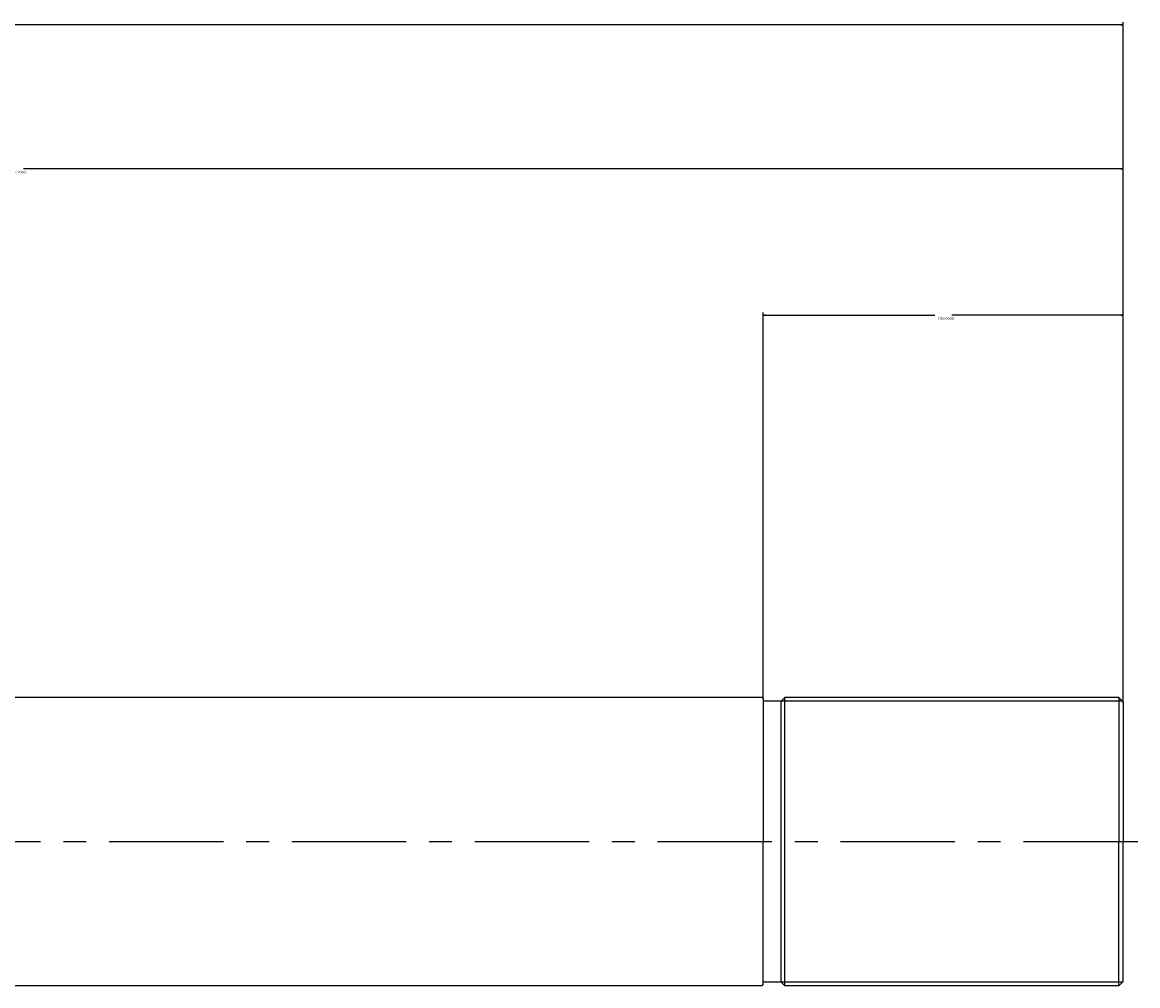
# Model space of a CAD drawing. Extents: x -481 to 810, y 57 to 381.
# Tile 7 of 7: x 500 to 810, y 113 to 381. Entities that reach past the tile are written whole.
import ezdxf

# ---------------------------------------------------------------- set-up
doc = ezdxf.new("R2010")
doc.units = 0
doc.header["$PDMODE"] = 3
doc.header["$PDSIZE"] = 2
doc.linetypes.add('CENTER', pattern=[50.8, 31.75, -6.35, 6.35, -6.35])
doc.layers.get('0').update_dxf_attribs({"linetype": 'CONTINUOUS'})
doc.layers.get('DEFPOINTS').update_dxf_attribs({"linetype": 'CONTINUOUS'})
doc.layers.add('図形', color=7, linetype='CONTINUOUS')
doc.layers.add('寸法_文字', color=3, linetype='CONTINUOUS')
doc.styles.add('DIMENSION', font='isocp.shx', dxfattribs={"bigfont": 'bigfont.shx'})
doc.dimstyles.get("Standard").update_dxf_attribs({"dimtxt": 0.18, "dimasz": 0.18, "dimexe": 0.18, "dimexo": 0.0625, "dimgap": 0.09, "dimtad": 0, "dimtih": 1, "dimtoh": 1, "dimzin": 0, "dimcen": 0.09, "dimazin": 3, "dimtfac": 1, "dimtofl": 0, "dimtmove": 0, "dimatfit": 3})

# ---------------------------------------------------------------- blocks, each defined once
blk = doc.blocks.new('_OPEN30')
at = {"color": 0, "linetype": 'BYBLOCK'}
for p, q in [((-1, 0.27), (0, 0)), ((0, 0), (-1, -0.27)), ((0, 0), (-1, 0))]:
    blk.add_line(p, q, dxfattribs=at)
blk = doc.blocks.new('*D21')
at = {"layer": 'DEFPOINTS', "color": 0}
for p in [(805.74, 340), (190.04, 193.15), (805.74, 191.45)]:
    blk.add_point(p, dxfattribs=at)
at = {"layer": '寸法_文字', "color": 0}
for p, q in [((190.04, 193.4), (190.04, 340.72)), ((190.76, 340), (495.55, 340)), ((805.02, 340), (500.23, 340)), ((805.74, 191.7), (805.74, 340.72))]:
    blk.add_line(p, q, dxfattribs=at)
at = {"layer": '寸法_文字', "color": 0, "xscale": 0.72, "yscale": 0.72, "zscale": 0.72, "rotation": 180}
blk.add_blockref('_OPEN30', (190.04, 340), dxfattribs=at)
at = {"layer": '寸法_文字', "color": 0, "xscale": 0.72, "yscale": 0.72, "zscale": 0.72}
blk.add_blockref('_OPEN30', (805.74, 340), dxfattribs=at)
at = {"layer": '寸法_文字', "color": 0, "style": 'DIMENSION'}
blk.add_text('(615.7000)', height=0.72, dxfattribs=at).set_placement((496.45, 338.73))
blk = doc.blocks.new('*D22')
at = {"layer": 'DEFPOINTS', "color": 0}
for p in [(-356.96, 380), (805.74, 191.45), (-356.96, 175.65)]:
    blk.add_point(p, dxfattribs=at)
at = {"layer": '寸法_文字', "color": 0}
for p, q in [((-356.96, 175.9), (-356.96, 380.72)), ((-356.24, 380), (222.16, 380)), ((805.02, 380), (226.62, 380)), ((805.74, 191.7), (805.74, 380.72))]:
    blk.add_line(p, q, dxfattribs=at)
at = {"layer": '寸法_文字', "color": 0, "xscale": 0.72, "yscale": 0.72, "zscale": 0.72, "rotation": 180}
blk.add_blockref('_OPEN30', (-356.96, 380), dxfattribs=at)
at = {"layer": '寸法_文字', "color": 0, "xscale": 0.72, "yscale": 0.72, "zscale": 0.72}
blk.add_blockref('_OPEN30', (805.74, 380), dxfattribs=at)
at = {"layer": '寸法_文字', "color": 0, "style": 'DIMENSION'}
blk.add_text('1162.7000', height=0.72, dxfattribs=at).set_placement((222.95, 378.73))
blk = doc.blocks.new('*D29')
at = {"layer": 'DEFPOINTS', "color": 0}
for p in [(705.74, 299.37), (705.74, 192.85), (805.74, 191.45)]:
    blk.add_point(p, dxfattribs=at)
at = {"layer": '寸法_文字', "color": 0}
for p, q in [((705.74, 193.1), (705.74, 300.09)), ((706.46, 299.37), (753.4, 299.37)), ((805.02, 299.37), (758.08, 299.37)), ((805.74, 191.7), (805.74, 300.09))]:
    blk.add_line(p, q, dxfattribs=at)
at = {"layer": '寸法_文字', "color": 0, "xscale": 0.72, "yscale": 0.72, "zscale": 0.72, "rotation": 180}
blk.add_blockref('_OPEN30', (705.74, 299.37), dxfattribs=at)
at = {"layer": '寸法_文字', "color": 0, "xscale": 0.72, "yscale": 0.72, "zscale": 0.72}
blk.add_blockref('_OPEN30', (805.74, 299.37), dxfattribs=at)
at = {"layer": '寸法_文字', "color": 0, "style": 'DIMENSION'}
blk.add_text('(100.0000)', height=0.72, dxfattribs=at).set_placement((754.3, 298.1))

msp = doc.modelspace()

# ---------------------------------------------------------------- linework, layer by layer
at = {"layer": '図形'}
for p, q in [((705.44, 193.149), (290.04, 193.149)), ((705.44, 193.149), (705.74, 192.849)), ((705.74, 192.849), (705.74, 153.149)), ((710.74, 192.149), (705.74, 192.149)), ((711.74, 193.149), (710.74, 192.149)), ((710.74, 114.149), (710.74, 192.149)), ((711.74, 113.149), (711.74, 193.149)), ((804.54, 193.149), (711.74, 193.149)), ((805.74, 191.949), (804.54, 193.149)), ((804.54, 193.149), (804.54, 153.149)), ((805.74, 191.949), (805.74, 153.149)), ((705.74, 113.449), (705.74, 153.149)), ((804.54, 113.149), (804.54, 153.149)), ((805.74, 114.349), (805.74, 153.149)), ((705.44, 113.149), (290.04, 113.149)), ((705.44, 113.149), (705.74, 113.449)), ((710.74, 114.149), (705.74, 114.149)), ((711.74, 113.149), (710.74, 114.149)), ((804.54, 113.149), (711.74, 113.149)), ((805.74, 114.349), (804.54, 113.149))]:
    msp.add_line(p, q, dxfattribs=at)
at = {"layer": '図形', "color": 3}
for p, q in [((805.54, 192.149), (710.74, 192.149)), ((805.54, 114.149), (710.74, 114.149))]:
    msp.add_line(p, q, dxfattribs=at)
at = {"layer": '図形', "color": 3, "linetype": 'CENTER'}
msp.add_line((809.74, 153.149), (-360.96, 153.149), dxfattribs=at)

# ---------------------------------------------------------------- dimensions: what is measured, and where the dimension line sits
at = {"layer": '寸法_文字'}
for base, p1, p2, override, picture, middle in [((-356.96, 380), (805.74, 191.452), (-356.96, 175.649), {"dimscale": 4, "dimblk": 'OPEN30', "dimtmove": 0, "dimtzin": 0}, '*D22', (224.39, 380)), ((805.74, 340), (190.04, 193.149), (805.74, 191.452), {"dimscale": 4, "dimpost": '(<>)', "dimblk": 'OPEN30', "dimtmove": 0, "dimtzin": 0}, '*D21', (497.89, 340)), ((705.74, 299.372), (805.74, 191.452), (705.74, 192.849), {"dimscale": 4, "dimpost": '(<>)', "dimblk": 'OPEN30', "dimtmove": 0, "dimtzin": 0}, '*D29', (755.74, 299.372))]:
    dim = msp.add_linear_dim(base=base, p1=p1, p2=p2, dimstyle='Standard', override=override, dxfattribs=at)
    dim.commit()
    dim.dimension.update_dxf_attribs({"geometry": picture, "text_midpoint": middle})

doc.saveas('drawing.dxf')
